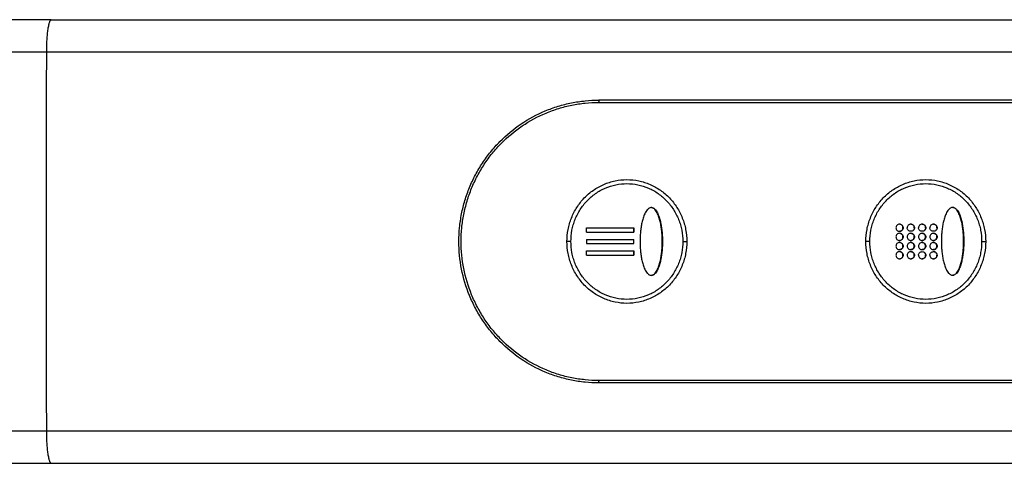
# Model space of a CAD drawing. Header units: millimetres. Extents: x 290 to 825, y 194 to 728.
# Tile 21 of 25: x 695 to 763, y 360 to 391. Entities that reach past the tile are written whole.
import ezdxf

# ---------------------------------------------------------------- set-up
doc = ezdxf.new("R2010")
doc.units = ezdxf.units.MM
doc.header["$LTSCALE"] = 65.395
doc.layers.get('0').update_dxf_attribs({"linetype": 'CONTINUOUS'})

msp = doc.modelspace()

# ---------------------------------------------------------------- linework, layer by layer
at = {"color": 7, "linetype": 'CONTINUOUS'}
for p, q in [((696.831, 390.808), (677.378, 390.806)), ((696.831, 390.808), (769.521, 390.808)), ((780.065, 385.191), (735.057, 385.192)), ((734.202, 376.287), (737.517, 376.287)), ((734.202, 375.987), (734.202, 376.287)), ((737.502, 376.287), (737.501, 375.987)), ((737.516, 375.987), (737.517, 376.287)), ((734.201, 375.477), (737.495, 375.477)), ((734.201, 375.477), (734.201, 375.327)), ((734.201, 375.327), (734.201, 375.177)), ((734.202, 375.987), (737.516, 375.987)), ((737.481, 375.477), (737.481, 375.327)), ((737.481, 375.327), (737.481, 375.177)), ((737.495, 375.327), (737.495, 375.477)), ((737.495, 375.177), (737.495, 375.327)), ((734.201, 375.177), (737.495, 375.177)), ((734.201, 374.667), (737.516, 374.667)), ((734.202, 374.367), (734.201, 374.667)), ((737.501, 374.667), (737.502, 374.367)), ((737.517, 374.367), (737.516, 374.667)), ((734.202, 374.367), (737.517, 374.367)), ((780.065, 365.458), (735.057, 365.458))]:
    msp.add_line(p, q, dxfattribs=at)
at = {"color": 9, "linetype": 'CONTINUOUS'}
for p, q in [((769.181, 388.54), (696.491, 388.54)), ((735.05, 385.03), (780.058, 385.03)), ((733.115, 375.327), (732.837, 375.327)), ((740.921, 375.327), (741.203, 375.327)), ((753.984, 375.327), (753.706, 375.327)), ((761.789, 375.327), (762.071, 375.327)), ((780.057, 365.624), (735.049, 365.624)), ((696.491, 362.113), (769.181, 362.113))]:
    msp.add_line(p, q, dxfattribs=at)
at = {"color": 7, "linetype": 'CONTINUOUS'}
msp.add_lwpolyline([(677.378, 359.847), (687.782, 359.845), (769.521, 359.845)], dxfattribs=at)
at = {"color": 9, "linetype": 'CONTINUOUS'}
msp.add_arc((7192.283, 375.327), 6495.805, 179.8834528, 180.1165472, dxfattribs=at)
for points, knots in [([(696.831, 390.808), (696.825, 390.808), (696.814, 390.806), (696.797, 390.797), (696.78, 390.783), (696.757, 390.755), (696.729, 390.706), (696.699, 390.631), (696.669, 390.536), (696.642, 390.422), (696.615, 390.29), (696.581, 390.082), (696.546, 389.787), (696.515, 389.399), (696.496, 388.978), (696.491, 388.688), (696.491, 388.54)], [0, 0, 0, 0, 0.007166, 0.015035, 0.024146, 0.034839, 0.061662, 0.096289, 0.138831, 0.189119, 0.246817, 0.311469, 0.459367, 0.627597, 0.810043, 1, 1, 1, 1]), ([(696.491, 388.54), (694.868, 388.54), (691.623, 388.538), (686.757, 388.528), (681.895, 388.517), (678.654, 388.51), (677.033, 388.507)], [0, 0, 0, 0, 0.250269, 0.500299, 0.750179, 1, 1, 1, 1]), ([(735.049, 365.624), (734.735, 365.624), (734.107, 365.655), (733.174, 365.795), (732.258, 366.027), (731.074, 366.456), (729.68, 367.209), (728.46, 368.222), (727.616, 369.163), (727.054, 369.929), (726.569, 370.747), (726.031, 371.896), (725.572, 373.423), (725.418, 375.011), (725.479, 376.279), (725.618, 377.223), (725.847, 378.148), (726.165, 379.045), (726.569, 379.908), (727.054, 380.726), (727.617, 381.492), (728.461, 382.433), (729.681, 383.446), (731.075, 384.199), (732.259, 384.627), (733.174, 384.859), (734.107, 384.999), (734.736, 385.03), (735.05, 385.03)], [0, 0, 0, 0, 0.031085, 0.06218, 0.093293, 0.124427, 0.186702, 0.249103, 0.280389, 0.311706, 0.343052, 0.374423, 0.43715, 0.499922, 0.531348, 0.562769, 0.594178, 0.625571, 0.656942, 0.688289, 0.719607, 0.750894, 0.813295, 0.875572, 0.906707, 0.93782, 0.968915, 1, 1, 1, 1]), ([(735.057, 385.192), (735.056, 385.179), (735.051, 385.125), (735.05, 385.072), (735.05, 385.03)], [0, 0, 0, 0, 0.231599, 1, 1, 1, 1]), ([(732.837, 375.327), (732.837, 375.606), (732.877, 376.027), (733.008, 376.57), (733.189, 377.099), (733.509, 377.723), (734.028, 378.383), (734.664, 378.928), (735.395, 379.335), (736.191, 379.587), (737.022, 379.673), (737.852, 379.587), (738.648, 379.335), (739.256, 378.995), (739.695, 378.656), (740.1, 378.273), (740.532, 377.723), (740.852, 377.099), (741.033, 376.57), (741.163, 376.027), (741.203, 375.606), (741.203, 375.327)], [0, 0, 0, 0, 0.062826, 0.09426, 0.125676, 0.188368, 0.250942, 0.313381, 0.375691, 0.437895, 0.500036, 0.562169, 0.624349, 0.686627, 0.717852, 0.74911, 0.811657, 0.874332, 0.905744, 0.937175, 1, 1, 1, 1]), ([(753.706, 375.327), (753.706, 375.606), (753.745, 376.027), (753.876, 376.57), (754.057, 377.099), (754.377, 377.723), (754.896, 378.382), (755.533, 378.928), (756.263, 379.335), (757.06, 379.587), (757.89, 379.673), (758.72, 379.587), (759.516, 379.335), (760.125, 378.995), (760.564, 378.656), (760.968, 378.273), (761.401, 377.723), (761.72, 377.099), (761.901, 376.57), (762.031, 376.027), (762.071, 375.606), (762.071, 375.327)], [0, 0, 0, 0, 0.062826, 0.09426, 0.125676, 0.188368, 0.250942, 0.313381, 0.375691, 0.437895, 0.500036, 0.562169, 0.624349, 0.686627, 0.717852, 0.74911, 0.811657, 0.874332, 0.905744, 0.937175, 1, 1, 1, 1]), ([(733.115, 375.327), (733.115, 375.588), (733.152, 375.981), (733.274, 376.489), (733.443, 376.983), (733.74, 377.567), (734.224, 378.185), (734.818, 378.695), (735.5, 379.078), (736.244, 379.314), (737.02, 379.395), (737.795, 379.315), (738.539, 379.078), (739.221, 378.695), (739.814, 378.185), (740.297, 377.567), (740.594, 376.983), (740.763, 376.489), (740.884, 375.981), (740.921, 375.588), (740.921, 375.327)], [0, 0, 0, 0, 0.062831, 0.094267, 0.125686, 0.188384, 0.250963, 0.313408, 0.375722, 0.43793, 0.500074, 0.56221, 0.624395, 0.686677, 0.749089, 0.811642, 0.874322, 0.905737, 0.93717, 1, 1, 1, 1]), ([(753.984, 375.327), (753.984, 375.588), (754.02, 375.981), (754.142, 376.489), (754.311, 376.983), (754.608, 377.567), (755.092, 378.185), (755.686, 378.695), (756.368, 379.078), (757.112, 379.314), (757.888, 379.395), (758.664, 379.314), (759.407, 379.078), (760.089, 378.695), (760.682, 378.185), (761.165, 377.567), (761.462, 376.983), (761.631, 376.489), (761.752, 375.981), (761.789, 375.588), (761.789, 375.327)], [0, 0, 0, 0, 0.062831, 0.094267, 0.125686, 0.188384, 0.250963, 0.313408, 0.375723, 0.437931, 0.500075, 0.562211, 0.624395, 0.686678, 0.74909, 0.811642, 0.874323, 0.905737, 0.93717, 1, 1, 1, 1]), ([(741.203, 375.327), (741.203, 375.048), (741.163, 374.628), (741.033, 374.084), (740.852, 373.555), (740.532, 372.931), (740.014, 372.272), (739.378, 371.727), (738.648, 371.319), (737.852, 371.067), (737.021, 370.981), (736.191, 371.067), (735.395, 371.319), (734.786, 371.659), (734.346, 371.999), (733.942, 372.381), (733.509, 372.931), (733.189, 373.555), (733.008, 374.084), (732.877, 374.628), (732.837, 375.048), (732.837, 375.327)], [0, 0, 0, 0, 0.062825, 0.094257, 0.125669, 0.188345, 0.250894, 0.313302, 0.37558, 0.437762, 0.499894, 0.562035, 0.624239, 0.686547, 0.717788, 0.749062, 0.811634, 0.874325, 0.905741, 0.937174, 1, 1, 1, 1]), ([(740.921, 375.327), (740.921, 375.066), (740.884, 374.673), (740.763, 374.165), (740.594, 373.671), (740.297, 373.087), (739.814, 372.47), (739.22, 371.959), (738.539, 371.576), (737.795, 371.34), (737.019, 371.26), (736.243, 371.34), (735.499, 371.576), (734.817, 371.959), (734.224, 372.47), (733.74, 373.087), (733.443, 373.671), (733.274, 374.165), (733.152, 374.673), (733.115, 375.066), (733.115, 375.327)], [0, 0, 0, 0, 0.06283, 0.094264, 0.125679, 0.188361, 0.250915, 0.313328, 0.375612, 0.437797, 0.499933, 0.562077, 0.624284, 0.686597, 0.749041, 0.811619, 0.874315, 0.905734, 0.937169, 1, 1, 1, 1]), ([(762.071, 375.327), (762.071, 375.048), (762.031, 374.627), (761.901, 374.084), (761.72, 373.555), (761.401, 372.931), (760.882, 372.272), (760.246, 371.726), (759.516, 371.319), (758.72, 371.067), (757.89, 370.981), (757.059, 371.067), (756.263, 371.319), (755.654, 371.659), (755.215, 371.999), (754.81, 372.381), (754.377, 372.931), (754.057, 373.555), (753.876, 374.084), (753.745, 374.627), (753.706, 375.048), (753.706, 375.327)], [0, 0, 0, 0, 0.062825, 0.094257, 0.125669, 0.188345, 0.250894, 0.313302, 0.37558, 0.437762, 0.499894, 0.562035, 0.624239, 0.686547, 0.717788, 0.749062, 0.811634, 0.874325, 0.905741, 0.937174, 1, 1, 1, 1]), ([(761.789, 375.327), (761.789, 375.066), (761.752, 374.673), (761.631, 374.165), (761.462, 373.671), (761.165, 373.087), (760.682, 372.47), (760.089, 371.959), (759.407, 371.576), (758.663, 371.34), (757.888, 371.259), (757.112, 371.34), (756.368, 371.576), (755.686, 371.959), (755.092, 372.47), (754.608, 373.087), (754.311, 373.671), (754.142, 374.165), (754.02, 374.673), (753.984, 375.066), (753.984, 375.327)], [0, 0, 0, 0, 0.06283, 0.094264, 0.125679, 0.188361, 0.250915, 0.313328, 0.375612, 0.437797, 0.499933, 0.562077, 0.624284, 0.686597, 0.749041, 0.811619, 0.874315, 0.905734, 0.937169, 1, 1, 1, 1]), ([(735.049, 365.624), (735.049, 365.609), (735.05, 365.554), (735.053, 365.499), (735.057, 365.458)], [0, 0, 0, 0, 0.264379, 1, 1, 1, 1]), ([(677.033, 362.146), (678.654, 362.143), (681.895, 362.136), (686.757, 362.125), (691.623, 362.116), (694.868, 362.113), (696.491, 362.113)], [0, 0, 0, 0, 0.249822, 0.499701, 0.749731, 1, 1, 1, 1]), ([(696.491, 362.113), (696.491, 361.965), (696.496, 361.675), (696.515, 361.254), (696.546, 360.866), (696.581, 360.571), (696.615, 360.363), (696.642, 360.231), (696.669, 360.117), (696.699, 360.022), (696.729, 359.947), (696.757, 359.898), (696.78, 359.87), (696.797, 359.856), (696.814, 359.847), (696.825, 359.845), (696.831, 359.845)], [0, 0, 0, 0, 0.189958, 0.372405, 0.540635, 0.688532, 0.753185, 0.810883, 0.86117, 0.903712, 0.938339, 0.965162, 0.975855, 0.984965, 0.992834, 1, 1, 1, 1])]:
    msp.add_open_spline(points, degree=3, knots=knots, dxfattribs=at)
at = {"color": 7, "linetype": 'CONTINUOUS'}
for points, knots in [([(735.057, 365.458), (734.738, 365.458), (734.099, 365.49), (733.15, 365.632), (732.219, 365.868), (731.015, 366.303), (729.597, 367.069), (728.356, 368.099), (727.498, 369.056), (726.926, 369.835), (726.433, 370.667), (725.886, 371.835), (725.419, 373.388), (725.262, 375.003), (725.325, 376.293), (725.466, 377.252), (725.699, 378.193), (726.022, 379.106), (726.433, 379.983), (726.926, 380.814), (727.498, 381.593), (728.356, 382.55), (729.597, 383.58), (731.015, 384.346), (732.219, 384.782), (733.15, 385.017), (734.099, 385.16), (734.738, 385.192), (735.057, 385.192)], [0, 0, 0, 0, 0.031085, 0.06218, 0.093293, 0.124428, 0.186704, 0.249105, 0.280392, 0.31171, 0.343056, 0.374427, 0.437154, 0.499926, 0.531352, 0.562772, 0.594181, 0.625573, 0.656944, 0.688291, 0.719608, 0.750895, 0.813296, 0.875572, 0.906707, 0.93782, 0.968915, 1, 1, 1, 1]), ([(738.722, 377.692), (738.695, 377.692), (738.64, 377.683), (738.566, 377.647), (738.5, 377.597), (738.424, 377.518), (738.345, 377.405), (738.269, 377.259), (738.205, 377.108), (738.152, 376.952), (738.106, 376.794), (738.055, 376.581), (738.005, 376.311), (737.965, 375.984), (737.942, 375.656), (737.934, 375.327), (737.942, 374.998), (737.965, 374.67), (738.005, 374.343), (738.055, 374.074), (738.106, 373.86), (738.152, 373.702), (738.205, 373.547), (738.269, 373.395), (738.345, 373.249), (738.424, 373.136), (738.5, 373.057), (738.565, 373.007), (738.64, 372.971), (738.695, 372.962), (738.722, 372.962)], [0, 0, 0, 0, 0.015508, 0.031066, 0.046663, 0.06228, 0.093511, 0.124771, 0.156039, 0.187309, 0.218581, 0.249853, 0.312387, 0.374923, 0.437461, 0.5, 0.562539, 0.625078, 0.687614, 0.750148, 0.78142, 0.812691, 0.843962, 0.87523, 0.906489, 0.937721, 0.953338, 0.968934, 0.984492, 1, 1, 1, 1]), ([(738.722, 372.962), (738.749, 372.962), (738.803, 372.971), (738.877, 373.007), (738.942, 373.057), (739.017, 373.136), (739.095, 373.25), (739.169, 373.395), (739.231, 373.547), (739.283, 373.703), (739.327, 373.861), (739.376, 374.074), (739.424, 374.344), (739.462, 374.67), (739.484, 374.998), (739.492, 375.327), (739.484, 375.656), (739.462, 375.984), (739.424, 376.31), (739.376, 376.58), (739.327, 376.793), (739.283, 376.951), (739.231, 377.107), (739.169, 377.259), (739.095, 377.405), (739.017, 377.518), (738.942, 377.597), (738.878, 377.647), (738.804, 377.683), (738.749, 377.692), (738.722, 377.692)], [0, 0, 0, 0, 0.015509, 0.03103, 0.046576, 0.062141, 0.093283, 0.12448, 0.155709, 0.18696, 0.218229, 0.249511, 0.312098, 0.374718, 0.437356, 0.500003, 0.562651, 0.625288, 0.687907, 0.750494, 0.781776, 0.813044, 0.844294, 0.875522, 0.906718, 0.93786, 0.953425, 0.96897, 0.984491, 1, 1, 1, 1]), ([(738.737, 377.692), (738.764, 377.692), (738.818, 377.683), (738.892, 377.647), (738.957, 377.597), (739.032, 377.518), (739.11, 377.405), (739.184, 377.259), (739.246, 377.107), (739.298, 376.951), (739.342, 376.793), (739.391, 376.58), (739.439, 376.31), (739.477, 375.984), (739.499, 375.656), (739.504, 375.437), (739.504, 375.327)], [0, 0, 0, 0, 0.031017, 0.062059, 0.093149, 0.124277, 0.186561, 0.248952, 0.311408, 0.373909, 0.436444, 0.499007, 0.62418, 0.74942, 0.8747, 1, 1, 1, 1]), ([(759.759, 377.702), (759.732, 377.702), (759.677, 377.693), (759.603, 377.657), (759.538, 377.607), (759.461, 377.528), (759.383, 377.415), (759.306, 377.269), (759.242, 377.118), (759.189, 376.962), (759.143, 376.804), (759.092, 376.591), (759.042, 376.321), (759.002, 375.994), (758.979, 375.666), (758.971, 375.337), (758.979, 375.008), (759.002, 374.68), (759.042, 374.353), (759.092, 374.083), (759.143, 373.87), (759.189, 373.712), (759.242, 373.557), (759.306, 373.405), (759.382, 373.259), (759.461, 373.146), (759.537, 373.067), (759.603, 373.017), (759.677, 372.981), (759.732, 372.972), (759.759, 372.972)], [0, 0, 0, 0, 0.015513, 0.031075, 0.046674, 0.062293, 0.093525, 0.124785, 0.156052, 0.187321, 0.218592, 0.249862, 0.312393, 0.374927, 0.437464, 0.500001, 0.562538, 0.625074, 0.687609, 0.75014, 0.78141, 0.812681, 0.84395, 0.875217, 0.906476, 0.937709, 0.953327, 0.968925, 0.984487, 1, 1, 1, 1]), ([(759.759, 372.972), (759.786, 372.972), (759.841, 372.981), (759.915, 373.017), (759.98, 373.067), (760.055, 373.146), (760.132, 373.259), (760.207, 373.405), (760.269, 373.557), (760.321, 373.713), (760.364, 373.871), (760.414, 374.084), (760.462, 374.354), (760.5, 374.68), (760.522, 375.008), (760.53, 375.337), (760.522, 375.666), (760.5, 375.994), (760.462, 376.32), (760.414, 376.59), (760.365, 376.803), (760.321, 376.961), (760.269, 377.117), (760.207, 377.269), (760.133, 377.415), (760.055, 377.528), (759.98, 377.607), (759.915, 377.657), (759.841, 377.693), (759.787, 377.702), (759.759, 377.702)], [0, 0, 0, 0, 0.015514, 0.031041, 0.046591, 0.062159, 0.093307, 0.124506, 0.155736, 0.186987, 0.218255, 0.249536, 0.312119, 0.374734, 0.437367, 0.500008, 0.562649, 0.625281, 0.687895, 0.750477, 0.781756, 0.813022, 0.844272, 0.8755, 0.906698, 0.937843, 0.953411, 0.96896, 0.984486, 1, 1, 1, 1]), ([(759.774, 377.702), (759.801, 377.702), (759.856, 377.693), (759.931, 377.657), (759.995, 377.606), (760.071, 377.527), (760.148, 377.413), (760.223, 377.266), (760.285, 377.114), (760.337, 376.958), (760.381, 376.799), (760.43, 376.585), (760.477, 376.314), (760.516, 375.986), (760.538, 375.657), (760.542, 375.437), (760.542, 375.327)], [0, 0, 0, 0, 0.031027, 0.062079, 0.093176, 0.124311, 0.186603, 0.248998, 0.311455, 0.373955, 0.436488, 0.499048, 0.624214, 0.749443, 0.874712, 1, 1, 1, 1]), ([(756.053, 376.537), (756.021, 376.537), (755.956, 376.524), (755.874, 376.468), (755.819, 376.385), (755.806, 376.32), (755.806, 376.287)], [0, 0, 0, 0, 0.247748, 0.497028, 0.748048, 1, 1, 1, 1]), ([(755.806, 376.287), (755.806, 376.255), (755.818, 376.189), (755.872, 376.106), (755.954, 376.05), (756.019, 376.037), (756.05, 376.037)], [0, 0, 0, 0, 0.252253, 0.502982, 0.751965, 1, 1, 1, 1]), ([(756.05, 376.037), (756.082, 376.037), (756.147, 376.05), (756.229, 376.106), (756.284, 376.189), (756.297, 376.255), (756.297, 376.287)], [0, 0, 0, 0, 0.247748, 0.497026, 0.748049, 1, 1, 1, 1]), ([(756.297, 376.287), (756.297, 376.32), (756.285, 376.385), (756.231, 376.468), (756.149, 376.524), (756.085, 376.537), (756.053, 376.537)], [0, 0, 0, 0, 0.252245, 0.502963, 0.75195, 1, 1, 1, 1]), ([(756.312, 376.287), (756.312, 376.255), (756.299, 376.189), (756.244, 376.106), (756.162, 376.05), (756.097, 376.037), (756.065, 376.037)], [0, 0, 0, 0, 0.251955, 0.502977, 0.752254, 1, 1, 1, 1]), ([(756.067, 376.537), (756.099, 376.537), (756.164, 376.524), (756.245, 376.468), (756.3, 376.385), (756.312, 376.32), (756.312, 376.287)], [0, 0, 0, 0, 0.24804, 0.497018, 0.747744, 1, 1, 1, 1]), ([(756.84, 376.537), (756.808, 376.537), (756.743, 376.524), (756.661, 376.468), (756.606, 376.385), (756.593, 376.32), (756.592, 376.287)], [0, 0, 0, 0, 0.248166, 0.497599, 0.748437, 1, 1, 1, 1]), ([(756.838, 376.037), (756.806, 376.037), (756.741, 376.05), (756.659, 376.106), (756.605, 376.189), (756.592, 376.255), (756.592, 376.287)], [0, 0, 0, 0, 0.248417, 0.497583, 0.748162, 1, 1, 1, 1]), ([(757.085, 376.287), (757.085, 376.255), (757.072, 376.189), (757.017, 376.106), (756.935, 376.05), (756.87, 376.037), (756.838, 376.037)], [0, 0, 0, 0, 0.25156, 0.502401, 0.751835, 1, 1, 1, 1]), ([(757.085, 376.287), (757.085, 376.32), (757.073, 376.385), (757.018, 376.468), (756.937, 376.524), (756.872, 376.537), (756.84, 376.537)], [0, 0, 0, 0, 0.251814, 0.502381, 0.751558, 1, 1, 1, 1]), ([(757.1, 376.287), (757.1, 376.255), (757.087, 376.189), (757.032, 376.106), (756.95, 376.05), (756.885, 376.037), (756.852, 376.037)], [0, 0, 0, 0, 0.251565, 0.502405, 0.751835, 1, 1, 1, 1]), ([(756.855, 376.537), (756.887, 376.537), (756.952, 376.524), (757.033, 376.468), (757.088, 376.385), (757.1, 376.32), (757.1, 376.287)], [0, 0, 0, 0, 0.248433, 0.497594, 0.748165, 1, 1, 1, 1]), ([(757.629, 376.537), (757.597, 376.537), (757.532, 376.524), (757.45, 376.468), (757.394, 376.385), (757.381, 376.32), (757.381, 376.287)], [0, 0, 0, 0, 0.248542, 0.498109, 0.748783, 1, 1, 1, 1]), ([(757.627, 376.037), (757.595, 376.037), (757.53, 376.05), (757.448, 376.106), (757.394, 376.189), (757.381, 376.255), (757.381, 376.287)], [0, 0, 0, 0, 0.248751, 0.498071, 0.748525, 1, 1, 1, 1]), ([(757.875, 376.287), (757.875, 376.255), (757.862, 376.189), (757.807, 376.106), (757.725, 376.05), (757.659, 376.037), (757.627, 376.037)], [0, 0, 0, 0, 0.251242, 0.501916, 0.75147, 1, 1, 1, 1]), ([(757.875, 376.287), (757.875, 376.32), (757.863, 376.385), (757.808, 376.468), (757.726, 376.524), (757.661, 376.537), (757.629, 376.537)], [0, 0, 0, 0, 0.251448, 0.501891, 0.751221, 1, 1, 1, 1]), ([(757.89, 376.287), (757.89, 376.255), (757.877, 376.189), (757.822, 376.106), (757.739, 376.05), (757.674, 376.037), (757.642, 376.037)], [0, 0, 0, 0, 0.251219, 0.501894, 0.751458, 1, 1, 1, 1]), ([(757.644, 376.537), (757.676, 376.537), (757.741, 376.524), (757.823, 376.468), (757.878, 376.385), (757.89, 376.32), (757.89, 376.287)], [0, 0, 0, 0, 0.248785, 0.49811, 0.748542, 1, 1, 1, 1]), ([(758.421, 376.537), (758.389, 376.537), (758.323, 376.524), (758.241, 376.468), (758.185, 376.385), (758.172, 376.32), (758.172, 376.287)], [0, 0, 0, 0, 0.248888, 0.498584, 0.749114, 1, 1, 1, 1]), ([(758.419, 376.037), (758.387, 376.037), (758.322, 376.05), (758.239, 376.106), (758.185, 376.189), (758.172, 376.255), (758.172, 376.287)], [0, 0, 0, 0, 0.24908, 0.498552, 0.748868, 1, 1, 1, 1]), ([(758.668, 376.287), (758.668, 376.255), (758.654, 376.189), (758.599, 376.106), (758.517, 376.05), (758.451, 376.037), (758.419, 376.037)], [0, 0, 0, 0, 0.25092, 0.501455, 0.751143, 1, 1, 1, 1]), ([(758.668, 376.287), (758.668, 376.32), (758.655, 376.385), (758.601, 376.468), (758.518, 376.524), (758.453, 376.537), (758.421, 376.537)], [0, 0, 0, 0, 0.251124, 0.501443, 0.750916, 1, 1, 1, 1]), ([(758.683, 376.287), (758.682, 376.255), (758.669, 376.189), (758.614, 376.106), (758.531, 376.05), (758.466, 376.037), (758.434, 376.037)], [0, 0, 0, 0, 0.250912, 0.501441, 0.751123, 1, 1, 1, 1]), ([(758.436, 376.537), (758.468, 376.537), (758.533, 376.524), (758.615, 376.468), (758.67, 376.385), (758.683, 376.32), (758.683, 376.287)], [0, 0, 0, 0, 0.249097, 0.498572, 0.748882, 1, 1, 1, 1]), ([(739.504, 375.327), (739.504, 375.218), (739.499, 374.998), (739.477, 374.67), (739.438, 374.344), (739.391, 374.074), (739.341, 373.861), (739.298, 373.703), (739.246, 373.547), (739.184, 373.395), (739.109, 373.25), (739.032, 373.136), (738.957, 373.057), (738.892, 373.007), (738.818, 372.971), (738.764, 372.962), (738.737, 372.962)], [0, 0, 0, 0, 0.125293, 0.250568, 0.375804, 0.500976, 0.563541, 0.626078, 0.68858, 0.751038, 0.813432, 0.875718, 0.906848, 0.937939, 0.968982, 1, 1, 1, 1]), ([(756.051, 375.897), (756.019, 375.897), (755.954, 375.884), (755.872, 375.828), (755.817, 375.745), (755.804, 375.68), (755.804, 375.647)], [0, 0, 0, 0, 0.247819, 0.496989, 0.747923, 1, 1, 1, 1]), ([(755.804, 375.647), (755.804, 375.615), (755.817, 375.549), (755.871, 375.466), (755.953, 375.41), (756.018, 375.397), (756.05, 375.397)], [0, 0, 0, 0, 0.252177, 0.503013, 0.752084, 1, 1, 1, 1]), ([(756.05, 375.397), (756.082, 375.397), (756.146, 375.41), (756.228, 375.466), (756.283, 375.549), (756.296, 375.615), (756.296, 375.647)], [0, 0, 0, 0, 0.247824, 0.496988, 0.747921, 1, 1, 1, 1]), ([(756.296, 375.647), (756.296, 375.68), (756.283, 375.745), (756.229, 375.828), (756.147, 375.884), (756.083, 375.897), (756.051, 375.897)], [0, 0, 0, 0, 0.252179, 0.503006, 0.752072, 1, 1, 1, 1]), ([(756.311, 375.647), (756.311, 375.615), (756.298, 375.549), (756.243, 375.466), (756.161, 375.41), (756.096, 375.397), (756.064, 375.397)], [0, 0, 0, 0, 0.252081, 0.503015, 0.752181, 1, 1, 1, 1]), ([(756.065, 375.897), (756.097, 375.897), (756.162, 375.884), (756.244, 375.828), (756.298, 375.745), (756.311, 375.68), (756.311, 375.647)], [0, 0, 0, 0, 0.247918, 0.496985, 0.747819, 1, 1, 1, 1]), ([(756.838, 375.897), (756.806, 375.897), (756.741, 375.884), (756.659, 375.828), (756.604, 375.745), (756.591, 375.68), (756.591, 375.647)], [0, 0, 0, 0, 0.248227, 0.497559, 0.748321, 1, 1, 1, 1]), ([(756.591, 375.647), (756.591, 375.615), (756.604, 375.549), (756.658, 375.466), (756.74, 375.41), (756.805, 375.397), (756.837, 375.397)], [0, 0, 0, 0, 0.251769, 0.502442, 0.751684, 1, 1, 1, 1]), ([(756.837, 375.397), (756.869, 375.397), (756.934, 375.41), (757.016, 375.466), (757.071, 375.549), (757.084, 375.615), (757.084, 375.647)], [0, 0, 0, 0, 0.248237, 0.49756, 0.748319, 1, 1, 1, 1]), ([(757.084, 375.647), (757.084, 375.68), (757.071, 375.745), (757.017, 375.828), (756.935, 375.884), (756.87, 375.897), (756.838, 375.897)], [0, 0, 0, 0, 0.251762, 0.502416, 0.751661, 1, 1, 1, 1]), ([(757.098, 375.647), (757.098, 375.615), (757.086, 375.549), (757.031, 375.466), (756.949, 375.41), (756.884, 375.397), (756.852, 375.397)], [0, 0, 0, 0, 0.251683, 0.502444, 0.751772, 1, 1, 1, 1]), ([(756.853, 375.897), (756.885, 375.897), (756.95, 375.884), (757.031, 375.828), (757.086, 375.745), (757.098, 375.68), (757.098, 375.647)], [0, 0, 0, 0, 0.248319, 0.497558, 0.748227, 1, 1, 1, 1]), ([(757.627, 375.897), (757.595, 375.897), (757.53, 375.884), (757.448, 375.828), (757.393, 375.745), (757.38, 375.68), (757.38, 375.647)], [0, 0, 0, 0, 0.248594, 0.498071, 0.748677, 1, 1, 1, 1]), ([(757.38, 375.647), (757.38, 375.615), (757.392, 375.549), (757.447, 375.466), (757.529, 375.41), (757.594, 375.397), (757.626, 375.397)], [0, 0, 0, 0, 0.251406, 0.501935, 0.751334, 1, 1, 1, 1]), ([(757.626, 375.397), (757.658, 375.397), (757.724, 375.41), (757.806, 375.466), (757.861, 375.549), (757.874, 375.615), (757.874, 375.647)], [0, 0, 0, 0, 0.248584, 0.498036, 0.748628, 1, 1, 1, 1]), ([(757.874, 375.647), (757.874, 375.68), (757.861, 375.745), (757.806, 375.828), (757.724, 375.884), (757.659, 375.897), (757.627, 375.897)], [0, 0, 0, 0, 0.251388, 0.50192, 0.751322, 1, 1, 1, 1]), ([(757.889, 375.647), (757.889, 375.615), (757.876, 375.549), (757.821, 375.466), (757.738, 375.41), (757.673, 375.397), (757.641, 375.397)], [0, 0, 0, 0, 0.251326, 0.501931, 0.751403, 1, 1, 1, 1]), ([(757.642, 375.897), (757.674, 375.897), (757.739, 375.884), (757.821, 375.828), (757.876, 375.745), (757.889, 375.68), (757.889, 375.647)], [0, 0, 0, 0, 0.24868, 0.498072, 0.748594, 1, 1, 1, 1]), ([(758.419, 375.897), (758.387, 375.897), (758.321, 375.884), (758.239, 375.828), (758.184, 375.745), (758.171, 375.68), (758.171, 375.647)], [0, 0, 0, 0, 0.248946, 0.498573, 0.749026, 1, 1, 1, 1]), ([(758.171, 375.647), (758.171, 375.615), (758.183, 375.549), (758.238, 375.466), (758.321, 375.41), (758.386, 375.397), (758.418, 375.397)], [0, 0, 0, 0, 0.251074, 0.501474, 0.750998, 1, 1, 1, 1]), ([(758.418, 375.397), (758.45, 375.397), (758.516, 375.41), (758.598, 375.466), (758.653, 375.549), (758.666, 375.615), (758.666, 375.647)], [0, 0, 0, 0, 0.248919, 0.498523, 0.748992, 1, 1, 1, 1]), ([(758.666, 375.647), (758.666, 375.68), (758.654, 375.745), (758.599, 375.828), (758.516, 375.884), (758.451, 375.897), (758.419, 375.897)], [0, 0, 0, 0, 0.251079, 0.501477, 0.75101, 1, 1, 1, 1]), ([(758.681, 375.647), (758.681, 375.615), (758.668, 375.549), (758.613, 375.466), (758.53, 375.41), (758.465, 375.397), (758.433, 375.397)], [0, 0, 0, 0, 0.251013, 0.50148, 0.751077, 1, 1, 1, 1]), ([(758.434, 375.897), (758.466, 375.897), (758.531, 375.884), (758.613, 375.828), (758.668, 375.745), (758.681, 375.68), (758.681, 375.647)], [0, 0, 0, 0, 0.249, 0.498529, 0.74892, 1, 1, 1, 1]), ([(760.542, 375.327), (760.542, 375.218), (760.537, 375), (760.514, 374.673), (760.475, 374.348), (760.428, 374.079), (760.378, 373.867), (760.334, 373.709), (760.282, 373.554), (760.221, 373.403), (760.146, 373.258), (760.069, 373.145), (759.994, 373.067), (759.929, 373.017), (759.855, 372.981), (759.801, 372.972), (759.774, 372.972)], [0, 0, 0, 0, 0.12528, 0.250543, 0.375768, 0.500931, 0.563492, 0.626027, 0.688529, 0.750988, 0.813386, 0.87568, 0.906817, 0.937916, 0.968971, 1, 1, 1, 1]), ([(756.05, 375.257), (756.018, 375.257), (755.953, 375.244), (755.872, 375.188), (755.817, 375.105), (755.804, 375.04), (755.804, 375.007)], [0, 0, 0, 0, 0.247914, 0.496985, 0.747822, 1, 1, 1, 1]), ([(755.804, 375.007), (755.804, 374.975), (755.817, 374.909), (755.872, 374.826), (755.953, 374.77), (756.018, 374.757), (756.05, 374.757)], [0, 0, 0, 0, 0.252077, 0.503009, 0.752179, 1, 1, 1, 1]), ([(756.296, 375.007), (756.296, 375.04), (756.283, 375.105), (756.228, 375.188), (756.147, 375.244), (756.082, 375.257), (756.05, 375.257)], [0, 0, 0, 0, 0.252081, 0.503013, 0.752176, 1, 1, 1, 1]), ([(756.05, 374.757), (756.082, 374.757), (756.147, 374.77), (756.229, 374.826), (756.283, 374.909), (756.296, 374.975), (756.296, 375.007)], [0, 0, 0, 0, 0.247926, 0.496993, 0.747822, 1, 1, 1, 1]), ([(756.065, 375.257), (756.097, 375.257), (756.162, 375.244), (756.243, 375.188), (756.298, 375.105), (756.31, 375.04), (756.311, 375.007)], [0, 0, 0, 0, 0.247822, 0.496987, 0.747919, 1, 1, 1, 1]), ([(756.311, 375.007), (756.311, 374.975), (756.298, 374.909), (756.243, 374.826), (756.162, 374.77), (756.097, 374.757), (756.065, 374.757)], [0, 0, 0, 0, 0.252182, 0.503015, 0.752081, 1, 1, 1, 1]), ([(756.837, 375.257), (756.805, 375.257), (756.74, 375.244), (756.658, 375.188), (756.604, 375.105), (756.591, 375.04), (756.591, 375.007)], [0, 0, 0, 0, 0.248313, 0.497556, 0.74823, 1, 1, 1, 1]), ([(756.591, 375.007), (756.591, 374.975), (756.604, 374.909), (756.658, 374.826), (756.74, 374.77), (756.805, 374.757), (756.837, 374.757)], [0, 0, 0, 0, 0.251679, 0.502439, 0.751771, 1, 1, 1, 1]), ([(757.084, 375.007), (757.084, 375.04), (757.071, 375.105), (757.016, 375.188), (756.934, 375.244), (756.869, 375.257), (756.837, 375.257)], [0, 0, 0, 0, 0.251684, 0.502444, 0.751767, 1, 1, 1, 1]), ([(756.837, 374.757), (756.869, 374.757), (756.934, 374.77), (757.016, 374.826), (757.071, 374.909), (757.084, 374.975), (757.084, 375.007)], [0, 0, 0, 0, 0.248336, 0.497584, 0.74824, 1, 1, 1, 1]), ([(756.852, 375.257), (756.884, 375.257), (756.949, 375.244), (757.031, 375.188), (757.086, 375.105), (757.098, 375.04), (757.098, 375.007)], [0, 0, 0, 0, 0.248233, 0.497559, 0.748317, 1, 1, 1, 1]), ([(757.098, 375.007), (757.098, 374.975), (757.086, 374.909), (757.031, 374.826), (756.949, 374.77), (756.884, 374.757), (756.852, 374.757)], [0, 0, 0, 0, 0.251773, 0.50244, 0.751677, 1, 1, 1, 1]), ([(757.627, 375.257), (757.595, 375.257), (757.529, 375.244), (757.447, 375.188), (757.392, 375.105), (757.38, 375.04), (757.38, 375.007)], [0, 0, 0, 0, 0.248664, 0.498063, 0.748594, 1, 1, 1, 1]), ([(757.38, 375.007), (757.38, 374.975), (757.393, 374.909), (757.447, 374.826), (757.53, 374.77), (757.595, 374.757), (757.627, 374.757)], [0, 0, 0, 0, 0.251323, 0.501928, 0.751404, 1, 1, 1, 1]), ([(757.874, 375.007), (757.874, 375.04), (757.861, 375.105), (757.806, 375.188), (757.724, 375.244), (757.659, 375.257), (757.627, 375.257)], [0, 0, 0, 0, 0.251372, 0.501963, 0.751415, 1, 1, 1, 1]), ([(757.627, 374.757), (757.659, 374.757), (757.724, 374.77), (757.806, 374.826), (757.861, 374.909), (757.874, 374.975), (757.874, 375.007)], [0, 0, 0, 0, 0.248677, 0.498079, 0.748612, 1, 1, 1, 1]), ([(757.642, 375.257), (757.674, 375.257), (757.739, 375.244), (757.821, 375.188), (757.876, 375.105), (757.889, 375.04), (757.889, 375.007)], [0, 0, 0, 0, 0.248603, 0.498071, 0.748674, 1, 1, 1, 1]), ([(757.889, 375.007), (757.889, 374.975), (757.876, 374.909), (757.821, 374.826), (757.739, 374.77), (757.674, 374.757), (757.642, 374.757)], [0, 0, 0, 0, 0.251403, 0.501918, 0.751311, 1, 1, 1, 1]), ([(758.418, 375.257), (758.386, 375.257), (758.321, 375.244), (758.238, 375.188), (758.183, 375.105), (758.171, 375.04), (758.171, 375.007)], [0, 0, 0, 0, 0.249001, 0.498525, 0.748926, 1, 1, 1, 1]), ([(758.171, 375.007), (758.171, 374.975), (758.184, 374.909), (758.239, 374.826), (758.321, 374.77), (758.386, 374.757), (758.418, 374.757)], [0, 0, 0, 0, 0.250975, 0.501425, 0.751052, 1, 1, 1, 1]), ([(758.666, 375.007), (758.666, 375.04), (758.653, 375.105), (758.598, 375.188), (758.516, 375.244), (758.451, 375.257), (758.418, 375.257)], [0, 0, 0, 0, 0.251009, 0.501476, 0.75108, 1, 1, 1, 1]), ([(758.418, 374.757), (758.451, 374.757), (758.516, 374.77), (758.598, 374.826), (758.653, 374.909), (758.666, 374.975), (758.666, 375.007)], [0, 0, 0, 0, 0.248988, 0.498521, 0.748921, 1, 1, 1, 1]), ([(758.433, 375.257), (758.465, 375.257), (758.531, 375.244), (758.613, 375.188), (758.668, 375.105), (758.681, 375.04), (758.681, 375.007)], [0, 0, 0, 0, 0.248938, 0.498533, 0.748999, 1, 1, 1, 1]), ([(758.681, 375.007), (758.681, 374.975), (758.668, 374.909), (758.613, 374.826), (758.531, 374.77), (758.466, 374.757), (758.433, 374.757)], [0, 0, 0, 0, 0.251043, 0.501427, 0.750985, 1, 1, 1, 1]), ([(756.051, 374.617), (756.019, 374.617), (755.954, 374.604), (755.873, 374.548), (755.818, 374.465), (755.806, 374.4), (755.806, 374.367)], [0, 0, 0, 0, 0.248032, 0.497015, 0.747746, 1, 1, 1, 1]), ([(755.806, 374.367), (755.806, 374.335), (755.819, 374.269), (755.874, 374.186), (755.955, 374.13), (756.02, 374.117), (756.052, 374.117)], [0, 0, 0, 0, 0.251951, 0.50297, 0.752249, 1, 1, 1, 1]), ([(756.297, 374.367), (756.297, 374.4), (756.284, 374.465), (756.229, 374.548), (756.148, 374.604), (756.083, 374.617), (756.051, 374.617)], [0, 0, 0, 0, 0.251952, 0.502973, 0.752251, 1, 1, 1, 1]), ([(756.052, 374.117), (756.084, 374.117), (756.149, 374.13), (756.23, 374.186), (756.285, 374.269), (756.297, 374.335), (756.297, 374.367)], [0, 0, 0, 0, 0.248049, 0.497035, 0.747755, 1, 1, 1, 1]), ([(756.066, 374.617), (756.098, 374.617), (756.162, 374.604), (756.244, 374.548), (756.299, 374.465), (756.312, 374.4), (756.312, 374.367)], [0, 0, 0, 0, 0.247748, 0.497025, 0.748045, 1, 1, 1, 1]), ([(756.312, 374.367), (756.312, 374.335), (756.3, 374.269), (756.245, 374.186), (756.164, 374.13), (756.099, 374.117), (756.067, 374.117)], [0, 0, 0, 0, 0.252255, 0.502979, 0.751958, 1, 1, 1, 1]), ([(756.838, 374.617), (756.806, 374.617), (756.741, 374.604), (756.659, 374.548), (756.605, 374.465), (756.592, 374.4), (756.592, 374.367)], [0, 0, 0, 0, 0.248415, 0.497581, 0.748162, 1, 1, 1, 1]), ([(756.592, 374.367), (756.592, 374.335), (756.605, 374.269), (756.66, 374.186), (756.742, 374.13), (756.807, 374.117), (756.839, 374.117)], [0, 0, 0, 0, 0.251563, 0.502399, 0.751831, 1, 1, 1, 1]), ([(757.085, 374.367), (757.085, 374.4), (757.072, 374.465), (757.017, 374.548), (756.935, 374.604), (756.87, 374.617), (756.838, 374.617)], [0, 0, 0, 0, 0.25156, 0.502399, 0.751833, 1, 1, 1, 1]), ([(756.839, 374.117), (756.871, 374.117), (756.936, 374.13), (757.018, 374.186), (757.073, 374.269), (757.085, 374.335), (757.085, 374.367)], [0, 0, 0, 0, 0.24844, 0.497617, 0.748186, 1, 1, 1, 1]), ([(756.853, 374.617), (756.885, 374.617), (756.95, 374.604), (757.032, 374.548), (757.087, 374.465), (757.1, 374.4), (757.1, 374.367)], [0, 0, 0, 0, 0.248167, 0.497596, 0.748436, 1, 1, 1, 1]), ([(757.1, 374.367), (757.1, 374.335), (757.087, 374.269), (757.033, 374.186), (756.951, 374.13), (756.886, 374.117), (756.854, 374.117)], [0, 0, 0, 0, 0.251831, 0.502399, 0.751563, 1, 1, 1, 1]), ([(757.381, 374.367), (757.381, 374.4), (757.394, 374.465), (757.448, 374.548), (757.53, 374.604), (757.595, 374.617), (757.628, 374.617)], [0, 0, 0, 0, 0.251475, 0.50193, 0.75125, 1, 1, 1, 1]), ([(757.381, 374.367), (757.381, 374.335), (757.394, 374.269), (757.449, 374.186), (757.531, 374.13), (757.597, 374.117), (757.629, 374.117)], [0, 0, 0, 0, 0.251217, 0.501889, 0.751456, 1, 1, 1, 1]), ([(757.628, 374.617), (757.66, 374.617), (757.725, 374.604), (757.807, 374.548), (757.862, 374.465), (757.875, 374.4), (757.875, 374.367)], [0, 0, 0, 0, 0.248532, 0.498085, 0.748757, 1, 1, 1, 1]), ([(757.629, 374.117), (757.661, 374.117), (757.726, 374.13), (757.808, 374.186), (757.863, 374.269), (757.875, 374.335), (757.875, 374.367)], [0, 0, 0, 0, 0.248778, 0.498108, 0.748551, 1, 1, 1, 1]), ([(757.642, 374.617), (757.675, 374.617), (757.74, 374.604), (757.822, 374.548), (757.877, 374.465), (757.89, 374.4), (757.89, 374.367)], [0, 0, 0, 0, 0.248544, 0.49811, 0.748785, 1, 1, 1, 1]), ([(757.89, 374.367), (757.89, 374.335), (757.878, 374.269), (757.823, 374.186), (757.741, 374.13), (757.676, 374.117), (757.644, 374.117)], [0, 0, 0, 0, 0.251445, 0.501874, 0.75121, 1, 1, 1, 1]), ([(758.172, 374.367), (758.172, 374.4), (758.185, 374.465), (758.24, 374.548), (758.322, 374.604), (758.387, 374.617), (758.419, 374.617)], [0, 0, 0, 0, 0.251132, 0.501449, 0.750921, 1, 1, 1, 1]), ([(758.172, 374.367), (758.172, 374.335), (758.185, 374.269), (758.241, 374.186), (758.323, 374.13), (758.388, 374.117), (758.42, 374.117)], [0, 0, 0, 0, 0.250887, 0.501415, 0.75111, 1, 1, 1, 1]), ([(758.419, 374.617), (758.452, 374.617), (758.517, 374.604), (758.599, 374.548), (758.654, 374.465), (758.668, 374.4), (758.668, 374.367)], [0, 0, 0, 0, 0.248859, 0.498546, 0.74908, 1, 1, 1, 1]), ([(758.42, 374.117), (758.453, 374.117), (758.518, 374.13), (758.6, 374.186), (758.655, 374.269), (758.668, 374.335), (758.668, 374.367)], [0, 0, 0, 0, 0.249082, 0.498556, 0.748876, 1, 1, 1, 1]), ([(758.682, 374.367), (758.682, 374.4), (758.669, 374.465), (758.614, 374.548), (758.532, 374.604), (758.466, 374.617), (758.434, 374.617)], [0, 0, 0, 0, 0.25092, 0.501442, 0.751124, 1, 1, 1, 1]), ([(758.682, 374.367), (758.683, 374.335), (758.67, 374.269), (758.615, 374.186), (758.533, 374.13), (758.468, 374.117), (758.435, 374.117)], [0, 0, 0, 0, 0.251098, 0.501422, 0.750906, 1, 1, 1, 1])]:
    msp.add_open_spline(points, degree=3, knots=knots, dxfattribs=at)

doc.saveas('drawing.dxf')
